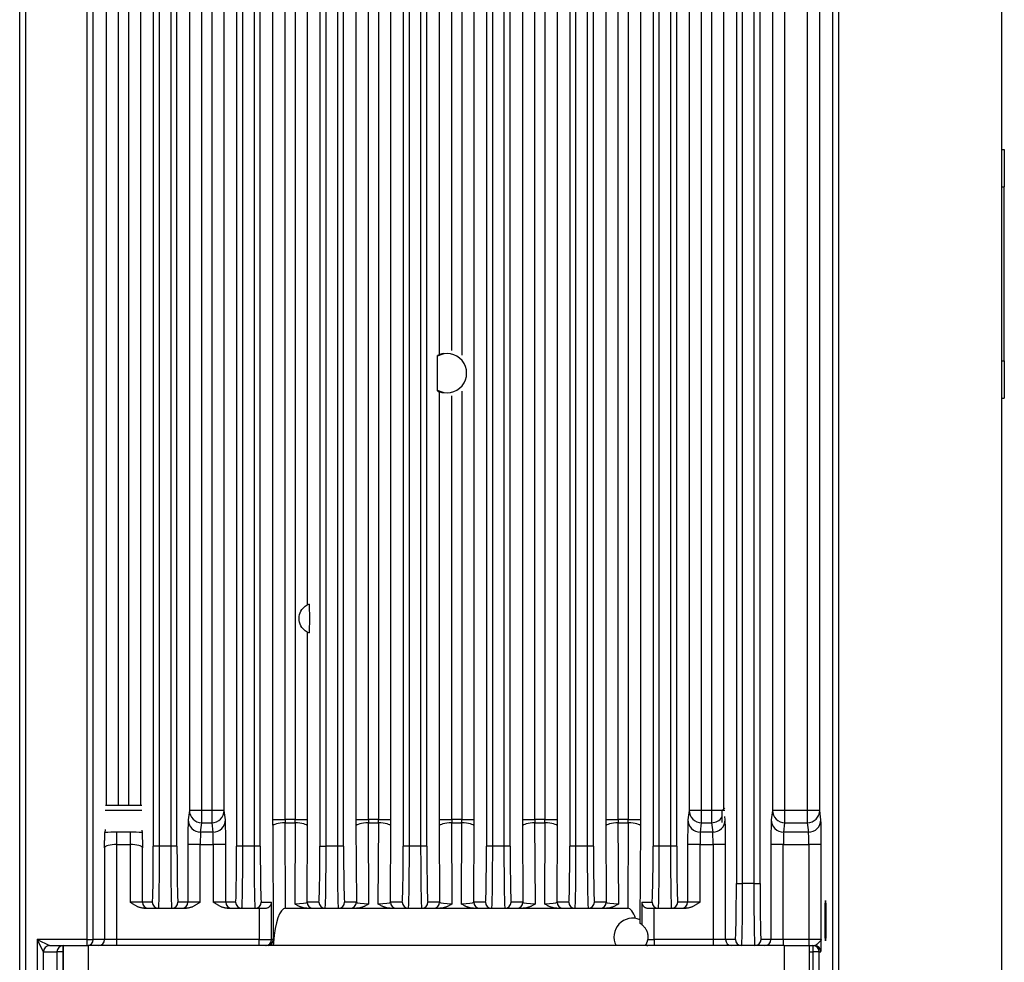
# Model space of a CAD drawing. Extents: x 12050 to 12411, y -1362 to -1020.
# Tile 34 of 36: x 12331 to 12411, y -1206 to -1130. Entities that reach past the tile are written whole.
import ezdxf

# ---------------------------------------------------------------- set-up
doc = ezdxf.new("R2010")
doc.units = 0
doc.layers.add('2', color=2, linetype='CONTINUOUS')

msp = doc.modelspace()

# ---------------------------------------------------------------- linework, layer by layer
at = {"layer": '2', "color": 7}
for p, q in [((12338.434, -1070.98), (12338.434, -1193.18)), ((12339.433, -1193.18), (12339.433, -1070.98)), ((12340.238, -1070.98), (12340.238, -1193.18)), ((12341.238, -1193.18), (12341.238, -1070.98)), ((12347.938, -1193.613), (12347.938, -1070.98)), ((12351.834, -1070.98), (12351.834, -1194.34)), ((12352.833, -1194.34), (12352.833, -1070.98)), ((12353.638, -1070.98), (12353.638, -1194.34)), ((12354.638, -1177.08), (12354.638, -1070.98)), ((12358.534, -1070.98), (12358.534, -1194.34)), ((12359.533, -1194.34), (12359.533, -1070.98)), ((12360.338, -1070.98), (12360.338, -1194.34)), ((12361.338, -1194.34), (12361.338, -1070.98)), ((12368.038, -1194.34), (12368.038, -1070.98)), ((12371.934, -1070.98), (12371.934, -1194.34)), ((12372.933, -1194.34), (12372.933, -1070.98)), ((12373.738, -1070.98), (12373.738, -1194.34)), ((12374.738, -1194.34), (12374.738, -1070.98)), ((12378.634, -1070.98), (12378.634, -1194.34)), ((12379.633, -1194.34), (12379.633, -1070.98)), ((12380.438, -1070.98), (12380.438, -1194.34)), ((12381.438, -1194.34), (12381.438, -1070.98)), ((12385.334, -1070.98), (12385.334, -1193.613)), ((12386.333, -1193.613), (12386.333, -1070.98)), ((12387.138, -1070.98), (12387.138, -1193.613)), ((12388.138, -1193.458), (12388.138, -1070.98)), ((12392.034, -1070.98), (12392.034, -1193.613)), ((12393.033, -1193.613), (12393.033, -1070.98)), ((12331.486, -1222.48), (12331.486, -1078.48)), ((12331.978, -1222.48), (12331.978, -1078.48)), ((12336.895, -1078.48), (12336.895, -1203.98)), ((12337.395, -1203.98), (12337.395, -1078.48)), ((12396.877, -1084.48), (12396.877, -1224.48)), ((12397.377, -1224.48), (12397.377, -1084.48)), ((12410.486, -1224.48), (12410.486, -1084.58)), ((12342.233, -1088.48), (12342.233, -1196.48)), ((12342.733, -1196.48), (12342.733, -1088.48)), ((12343.638, -1088.48), (12343.638, -1196.48)), ((12344.138, -1196.48), (12344.138, -1088.48)), ((12348.933, -1088.48), (12348.933, -1196.48)), ((12349.433, -1196.48), (12349.433, -1088.48)), ((12350.338, -1088.48), (12350.338, -1196.48)), ((12350.838, -1196.48), (12350.838, -1088.48)), ((12355.633, -1088.48), (12355.633, -1196.48)), ((12356.133, -1196.48), (12356.133, -1088.48)), ((12357.038, -1088.48), (12357.038, -1196.48)), ((12357.538, -1196.48), (12357.538, -1088.48)), ((12362.333, -1088.48), (12362.333, -1196.48)), ((12362.833, -1196.48), (12362.833, -1088.48)), ((12363.738, -1088.48), (12363.738, -1196.48)), ((12364.238, -1196.48), (12364.238, -1088.48)), ((12369.033, -1088.48), (12369.033, -1196.48)), ((12369.533, -1196.48), (12369.533, -1088.48)), ((12370.438, -1088.48), (12370.438, -1196.48)), ((12370.938, -1196.48), (12370.938, -1088.48)), ((12375.733, -1088.48), (12375.733, -1196.48)), ((12376.233, -1196.48), (12376.233, -1088.48)), ((12377.138, -1088.48), (12377.138, -1196.48)), ((12377.638, -1196.48), (12377.638, -1088.48)), ((12382.433, -1088.48), (12382.433, -1196.48)), ((12382.933, -1196.48), (12382.933, -1088.48)), ((12383.838, -1088.48), (12383.838, -1196.48)), ((12384.338, -1196.48), (12384.338, -1088.48)), ((12389.133, -1088.48), (12389.133, -1199.48)), ((12389.633, -1199.48), (12389.633, -1088.48)), ((12390.538, -1088.48), (12390.538, -1199.48)), ((12391.038, -1199.48), (12391.038, -1088.48)), ((12365.234, -1089.953), (12365.234, -1156.968)), ((12366.233, -1156.627), (12366.233, -1090.295)), ((12367.038, -1089.918), (12367.038, -1157.003)), ((12345.134, -1093.747), (12345.134, -1193.613)), ((12346.133, -1193.613), (12346.133, -1093.673)), ((12346.938, -1093.181), (12346.938, -1193.613)), ((12394.838, -1100.923), (12394.838, -1193.613)), ((12395.838, -1193.613), (12395.838, -1100.923)), ((12410.486, -1140.48), (12410.686, -1140.48)), ((12410.686, -1140.48), (12410.686, -1143.48)), ((12410.486, -1143.48), (12410.686, -1143.48)), ((12410.686, -1157.48), (12410.686, -1143.48)), ((12410.486, -1157.48), (12410.686, -1157.48)), ((12410.686, -1157.48), (12410.686, -1160.48)), ((12365.234, -1159.953), (12365.234, -1194.34)), ((12367.038, -1159.918), (12367.038, -1194.34)), ((12366.233, -1194.34), (12366.233, -1160.295)), ((12410.486, -1160.48), (12410.686, -1160.48)), ((12354.638, -1194.34), (12354.638, -1179.281)), ((12338.415, -1193.18), (12338.39, -1193.206)), ((12338.415, -1193.18), (12341.297, -1193.18)), ((12388.182, -1193.414), (12387.986, -1193.61)), ((12341.308, -1193.61), (12338.369, -1193.61)), ((12345.134, -1193.613), (12345.041, -1194.368)), ((12346.133, -1193.613), (12345.134, -1193.613)), ((12346.133, -1194.603), (12346.133, -1193.613)), ((12346.938, -1193.613), (12346.133, -1193.613)), ((12347.938, -1193.613), (12346.938, -1193.613)), ((12346.938, -1193.613), (12346.938, -1194.603)), ((12348.03, -1194.368), (12347.938, -1193.613)), ((12385.334, -1193.613), (12385.241, -1194.368)), ((12386.333, -1193.613), (12385.334, -1193.613)), ((12386.333, -1194.603), (12386.333, -1193.613)), ((12387.138, -1193.613), (12386.333, -1193.613)), ((12387.138, -1193.613), (12387.138, -1194.603)), ((12387.986, -1193.613), (12387.138, -1193.613)), ((12388.197, -1193.61), (12387.986, -1193.61)), ((12387.986, -1194.573), (12387.986, -1193.61)), ((12388.23, -1194.368), (12388.197, -1194.101)), ((12392.034, -1193.613), (12391.941, -1194.368)), ((12393.033, -1193.613), (12392.034, -1193.613)), ((12394.838, -1193.613), (12393.033, -1193.613)), ((12393.033, -1194.603), (12393.033, -1193.613)), ((12394.838, -1193.613), (12394.838, -1194.603)), ((12395.838, -1193.613), (12394.838, -1193.613)), ((12395.93, -1194.368), (12395.838, -1193.613)), ((12346.041, -1195.358), (12346.133, -1194.603)), ((12346.133, -1194.603), (12346.938, -1194.603)), ((12346.938, -1194.603), (12347.03, -1195.358)), ((12351.834, -1194.34), (12352.833, -1194.34)), ((12351.835, -1194.89), (12351.88, -1204.002)), ((12353.638, -1194.34), (12352.833, -1194.34)), ((12352.869, -1201.48), (12352.835, -1194.615)), ((12352.835, -1194.615), (12353.636, -1194.615)), ((12353.636, -1194.615), (12353.604, -1201.118)), ((12353.638, -1194.34), (12354.638, -1194.34)), ((12354.606, -1200.98), (12354.636, -1194.89)), ((12358.534, -1194.34), (12359.533, -1194.34)), ((12358.535, -1194.89), (12358.565, -1200.98)), ((12360.338, -1194.34), (12359.533, -1194.34)), ((12359.567, -1201.118), (12359.535, -1194.615)), ((12359.535, -1194.615), (12360.336, -1194.615)), ((12360.336, -1194.615), (12360.304, -1201.118)), ((12360.338, -1194.34), (12361.338, -1194.34)), ((12361.306, -1200.98), (12361.336, -1194.89)), ((12365.234, -1194.34), (12366.233, -1194.34)), ((12365.235, -1194.89), (12365.265, -1200.98)), ((12367.038, -1194.34), (12366.233, -1194.34)), ((12366.267, -1201.118), (12366.235, -1194.615)), ((12366.235, -1194.615), (12367.036, -1194.615)), ((12367.036, -1194.615), (12367.004, -1201.118)), ((12367.038, -1194.34), (12368.038, -1194.34)), ((12368.006, -1200.98), (12368.036, -1194.89)), ((12371.934, -1194.34), (12372.933, -1194.34)), ((12371.935, -1194.89), (12371.965, -1200.98)), ((12373.738, -1194.34), (12372.933, -1194.34)), ((12372.967, -1201.118), (12372.935, -1194.615)), ((12372.935, -1194.615), (12373.736, -1194.615)), ((12373.736, -1194.615), (12373.704, -1201.118)), ((12373.738, -1194.34), (12374.738, -1194.34)), ((12374.706, -1200.98), (12374.736, -1194.89)), ((12378.634, -1194.34), (12379.633, -1194.34)), ((12378.635, -1194.89), (12378.665, -1200.98)), ((12380.438, -1194.34), (12379.633, -1194.34)), ((12379.667, -1201.118), (12379.635, -1194.615)), ((12379.635, -1194.615), (12380.436, -1194.615)), ((12380.436, -1194.615), (12380.402, -1201.48)), ((12380.438, -1194.34), (12381.438, -1194.34)), ((12381.397, -1202.714), (12381.436, -1194.89)), ((12386.241, -1195.358), (12386.333, -1194.603)), ((12386.333, -1194.603), (12387.138, -1194.603)), ((12387.138, -1194.603), (12387.23, -1195.358)), ((12392.941, -1195.358), (12393.033, -1194.603)), ((12393.033, -1194.603), (12394.838, -1194.603)), ((12394.838, -1194.603), (12394.93, -1195.358)), ((12338.369, -1195.149), (12338.339, -1195.394)), ((12339.311, -1196.348), (12339.311, -1195.358)), ((12340.36, -1195.358), (12339.311, -1195.358)), ((12340.36, -1195.358), (12340.36, -1196.348)), ((12341.308, -1195.195), (12341.332, -1195.394)), ((12347.03, -1195.358), (12346.041, -1195.358)), ((12387.23, -1195.358), (12386.241, -1195.358)), ((12394.93, -1195.358), (12392.941, -1195.358)), ((12338.311, -1196.628), (12338.311, -1203.98)), ((12339.311, -1203.98), (12339.311, -1196.348)), ((12339.311, -1196.348), (12340.36, -1196.348)), ((12340.36, -1196.348), (12340.36, -1200.98)), ((12341.36, -1200.98), (12341.36, -1196.628)), ((12342.733, -1196.48), (12342.233, -1196.48)), ((12343.638, -1196.48), (12342.733, -1196.48)), ((12344.138, -1196.48), (12343.638, -1196.48)), ((12345.011, -1196.348), (12345.011, -1200.98)), ((12346.011, -1196.348), (12345.011, -1196.348)), ((12346.011, -1196.348), (12347.06, -1196.348)), ((12346.011, -1200.98), (12346.011, -1196.348)), ((12347.06, -1196.348), (12347.06, -1200.98)), ((12348.06, -1196.348), (12347.06, -1196.348)), ((12348.06, -1200.98), (12348.06, -1196.348)), ((12349.433, -1196.48), (12348.933, -1196.48)), ((12350.338, -1196.48), (12349.433, -1196.48)), ((12350.838, -1196.48), (12350.338, -1196.48)), ((12355.633, -1196.48), (12356.133, -1196.48)), ((12357.038, -1196.48), (12356.133, -1196.48)), ((12357.538, -1196.48), (12357.038, -1196.48)), ((12362.833, -1196.48), (12362.333, -1196.48)), ((12363.738, -1196.48), (12362.833, -1196.48)), ((12364.238, -1196.48), (12363.738, -1196.48)), ((12369.533, -1196.48), (12369.033, -1196.48)), ((12370.438, -1196.48), (12369.533, -1196.48)), ((12370.938, -1196.48), (12370.438, -1196.48)), ((12376.233, -1196.48), (12375.733, -1196.48)), ((12377.138, -1196.48), (12376.233, -1196.48)), ((12377.638, -1196.48), (12377.138, -1196.48)), ((12382.933, -1196.48), (12382.433, -1196.48)), ((12383.838, -1196.48), (12382.933, -1196.48)), ((12384.338, -1196.48), (12383.838, -1196.48)), ((12386.211, -1196.348), (12385.211, -1196.348)), ((12385.211, -1196.348), (12385.211, -1200.98)), ((12386.211, -1200.98), (12386.211, -1196.348)), ((12386.211, -1196.348), (12387.26, -1196.348)), ((12387.26, -1196.348), (12387.26, -1203.98)), ((12388.26, -1196.348), (12387.26, -1196.348)), ((12388.26, -1203.98), (12388.26, -1196.348)), ((12391.911, -1196.348), (12391.911, -1203.98)), ((12392.911, -1196.348), (12391.911, -1196.348)), ((12392.911, -1203.98), (12392.911, -1196.348)), ((12392.911, -1196.348), (12394.96, -1196.348)), ((12394.96, -1196.348), (12394.96, -1203.98)), ((12395.96, -1196.348), (12394.96, -1196.348)), ((12395.96, -1203.98), (12395.96, -1196.348)), ((12389.133, -1199.48), (12389.633, -1199.48)), ((12390.538, -1199.48), (12389.633, -1199.48)), ((12390.538, -1199.48), (12391.038, -1199.48)), ((12341.36, -1200.98), (12340.36, -1200.98)), ((12342.155, -1200.98), (12341.36, -1200.98)), ((12345.011, -1200.98), (12344.217, -1200.98)), ((12346.011, -1200.98), (12345.011, -1200.98)), ((12348.06, -1200.98), (12347.06, -1200.98)), ((12348.855, -1200.98), (12348.06, -1200.98)), ((12350.917, -1200.98), (12351.746, -1200.98)), ((12351.746, -1203.98), (12351.746, -1200.98)), ((12355.555, -1200.98), (12354.606, -1200.98)), ((12358.565, -1200.98), (12357.617, -1200.98)), ((12362.255, -1200.98), (12361.306, -1200.98)), ((12365.265, -1200.98), (12364.317, -1200.98)), ((12368.955, -1200.98), (12368.006, -1200.98)), ((12371.965, -1200.98), (12371.017, -1200.98)), ((12375.655, -1200.98), (12374.706, -1200.98)), ((12378.665, -1200.98), (12377.717, -1200.98)), ((12381.526, -1200.98), (12382.355, -1200.98)), ((12381.526, -1200.98), (12381.526, -1202.798)), ((12385.211, -1200.98), (12384.417, -1200.98)), ((12386.211, -1200.98), (12385.211, -1200.98)), ((12341.478, -1201.48), (12341.86, -1201.48)), ((12341.86, -1201.48), (12342.654, -1201.48)), ((12342.654, -1201.48), (12343.717, -1201.48)), ((12343.717, -1201.48), (12344.511, -1201.48)), ((12344.511, -1201.48), (12344.893, -1201.48)), ((12348.178, -1201.48), (12348.56, -1201.48)), ((12348.56, -1201.48), (12349.354, -1201.48)), ((12349.354, -1201.48), (12350.417, -1201.48)), ((12350.417, -1201.48), (12351.231, -1201.48)), ((12350.746, -1201.48), (12350.746, -1203.98)), ((12352.869, -1201.48), (12354.583, -1201.48)), ((12354.583, -1201.48), (12355.106, -1201.48)), ((12355.106, -1201.48), (12356.054, -1201.48)), ((12356.054, -1201.48), (12357.117, -1201.48)), ((12357.117, -1201.48), (12358.065, -1201.48)), ((12358.065, -1201.48), (12358.589, -1201.48)), ((12358.589, -1201.48), (12361.283, -1201.48)), ((12361.283, -1201.48), (12361.806, -1201.48)), ((12361.806, -1201.48), (12362.754, -1201.48)), ((12362.754, -1201.48), (12363.817, -1201.48)), ((12363.817, -1201.48), (12364.765, -1201.48)), ((12364.765, -1201.48), (12365.289, -1201.48)), ((12365.289, -1201.48), (12367.983, -1201.48)), ((12367.983, -1201.48), (12368.506, -1201.48)), ((12368.506, -1201.48), (12369.454, -1201.48)), ((12369.454, -1201.48), (12370.517, -1201.48)), ((12370.517, -1201.48), (12371.465, -1201.48)), ((12371.465, -1201.48), (12371.989, -1201.48)), ((12371.989, -1201.48), (12374.683, -1201.48)), ((12374.683, -1201.48), (12375.206, -1201.48)), ((12375.206, -1201.48), (12376.154, -1201.48)), ((12376.154, -1201.48), (12377.217, -1201.48)), ((12377.217, -1201.48), (12378.165, -1201.48)), ((12378.165, -1201.48), (12378.689, -1201.48)), ((12378.689, -1201.48), (12380.402, -1201.48)), ((12382.041, -1201.48), (12382.854, -1201.48)), ((12382.525, -1203.98), (12382.525, -1201.48)), ((12382.854, -1201.48), (12383.917, -1201.48)), ((12383.917, -1201.48), (12384.711, -1201.48)), ((12384.711, -1201.48), (12385.093, -1201.48)), ((12381.394, -1202.712), (12381.397, -1202.714)), ((12332.895, -1203.98), (12332.895, -1222.48)), ((12336.895, -1203.98), (12332.895, -1203.98)), ((12332.895, -1203.98), (12333.894, -1204.48)), ((12333.395, -1204.98), (12332.895, -1203.98)), ((12333.895, -1204.48), (12336.895, -1204.48)), ((12334.977, -1204.98), (12334.977, -1204.48)), ((12334.986, -1204.48), (12334.986, -1208.48)), ((12336.895, -1203.98), (12336.895, -1204.48)), ((12336.895, -1203.98), (12337.395, -1203.98)), ((12336.895, -1204.48), (12336.93, -1204.48)), ((12336.93, -1204.48), (12336.986, -1204.48)), ((12392.986, -1204.48), (12336.986, -1204.48)), ((12336.986, -1204.48), (12336.986, -1208.48)), ((12338.311, -1203.98), (12337.395, -1203.98)), ((12339.311, -1203.98), (12338.311, -1203.98)), ((12339.311, -1204.48), (12339.311, -1203.98)), ((12350.746, -1203.98), (12339.311, -1203.98)), ((12350.746, -1204.48), (12350.746, -1203.98)), ((12350.746, -1203.98), (12351.746, -1203.98)), ((12351.877, -1203.98), (12351.746, -1203.98)), ((12381.999, -1203.98), (12382.525, -1203.98)), ((12382.525, -1203.98), (12382.525, -1204.48)), ((12387.26, -1203.98), (12382.525, -1203.98)), ((12387.26, -1203.98), (12387.26, -1204.48)), ((12388.26, -1203.98), (12387.26, -1203.98)), ((12389.055, -1203.98), (12388.26, -1203.98)), ((12391.911, -1203.98), (12391.117, -1203.98)), ((12392.911, -1203.98), (12391.911, -1203.98)), ((12392.911, -1203.98), (12392.911, -1204.48)), ((12394.96, -1203.98), (12392.911, -1203.98)), ((12392.986, -1204.48), (12394.986, -1204.48)), ((12392.986, -1204.48), (12392.986, -1208.48)), ((12395.96, -1203.98), (12394.96, -1203.98)), ((12394.96, -1203.98), (12394.96, -1204.48)), ((12394.986, -1204.48), (12394.986, -1208.48)), ((12394.986, -1204.48), (12395.435, -1204.48)), ((12395.294, -1204.48), (12395.294, -1204.98)), ((12333.395, -1222.48), (12333.395, -1204.98)), ((12333.395, -1204.98), (12334.477, -1204.98)), ((12334.977, -1204.98), (12334.477, -1204.98)), ((12334.477, -1204.98), (12334.477, -1232.48)), ((12334.977, -1204.98), (12334.986, -1204.98)), ((12334.977, -1231.167), (12334.977, -1204.98)), ((12394.986, -1204.98), (12395.294, -1204.98)), ((12395.294, -1204.98), (12395.294, -1230.48)), ((12395.794, -1204.98), (12395.294, -1204.98)), ((12395.794, -1204.98), (12395.935, -1204.98)), ((12395.794, -1230.48), (12395.794, -1204.98))]:
    msp.add_line(p, q, dxfattribs=at)
at = {"layer": '2', "color": 7, "flags": 128}
for points in [[(12365.094, -1159.886), (12365.092, -1159.665), (12365.09, -1159.482), (12365.089, -1159.328), (12365.088, -1159.194), (12365.087, -1159.076), (12365.086, -1158.97), (12365.086, -1158.873), (12365.085, -1158.783), (12365.085, -1158.698), (12365.085, -1158.617), (12365.085, -1158.538), (12365.085, -1158.461), (12365.085, -1158.383), (12365.085, -1158.304), (12365.085, -1158.223), (12365.085, -1158.138), (12365.086, -1158.048), (12365.086, -1157.951), (12365.087, -1157.845), (12365.088, -1157.727), (12365.089, -1157.594), (12365.09, -1157.439), (12365.092, -1157.256), (12365.094, -1157.035)], [(12365.234, -1156.968), (12365.235, -1156.967), (12365.237, -1156.966), (12365.241, -1156.965), (12365.246, -1156.963), (12365.252, -1156.96), (12365.259, -1156.957), (12365.267, -1156.954), (12365.277, -1156.95), (12365.288, -1156.946), (12365.3, -1156.942), (12365.313, -1156.937), (12365.327, -1156.932), (12365.342, -1156.926), (12365.359, -1156.921), (12365.377, -1156.915), (12365.395, -1156.909), (12365.415, -1156.904), (12365.435, -1156.898), (12365.456, -1156.892), (12365.478, -1156.887), (12365.5, -1156.881), (12365.524, -1156.876), (12365.548, -1156.871), (12365.573, -1156.866)], [(12365.573, -1160.055), (12365.548, -1160.05), (12365.524, -1160.045), (12365.5, -1160.04), (12365.478, -1160.034), (12365.456, -1160.029), (12365.435, -1160.023), (12365.415, -1160.017), (12365.395, -1160.012), (12365.377, -1160.006), (12365.359, -1160), (12365.342, -1159.995), (12365.327, -1159.989), (12365.313, -1159.984), (12365.3, -1159.98), (12365.288, -1159.975), (12365.277, -1159.971), (12365.267, -1159.967), (12365.259, -1159.964), (12365.252, -1159.961), (12365.246, -1159.958), (12365.241, -1159.956), (12365.237, -1159.955), (12365.235, -1159.954), (12365.234, -1159.953)], [(12354.638, -1179.281), (12354.623, -1179.274), (12354.586, -1179.254), (12354.528, -1179.219), (12354.453, -1179.167), (12354.369, -1179.099), (12354.277, -1179.007), (12354.186, -1178.895), (12354.109, -1178.774), (12354.044, -1178.636), (12353.995, -1178.487), (12353.966, -1178.332), (12353.956, -1178.18), (12353.966, -1178.028), (12353.995, -1177.874), (12354.044, -1177.725), (12354.109, -1177.587), (12354.186, -1177.465), (12354.277, -1177.354), (12354.369, -1177.262), (12354.453, -1177.193), (12354.528, -1177.142), (12354.586, -1177.107), (12354.623, -1177.087), (12354.638, -1177.08)], [(12354.778, -1177.021), (12354.78, -1177.27), (12354.782, -1177.449), (12354.783, -1177.584), (12354.784, -1177.692), (12354.785, -1177.781), (12354.785, -1177.856), (12354.786, -1177.922), (12354.786, -1177.98), (12354.786, -1178.034), (12354.786, -1178.085), (12354.786, -1178.133), (12354.786, -1178.18), (12354.786, -1178.228), (12354.786, -1178.276), (12354.786, -1178.326), (12354.786, -1178.38), (12354.786, -1178.439), (12354.785, -1178.505), (12354.785, -1178.58), (12354.784, -1178.669), (12354.783, -1178.776), (12354.782, -1178.912), (12354.78, -1179.091), (12354.778, -1179.34)], [(12338.311, -1196.628), (12338.312, -1196.563), (12338.313, -1196.498), (12338.314, -1196.433), (12338.315, -1196.367), (12338.316, -1196.303), (12338.317, -1196.238), (12338.318, -1196.175), (12338.319, -1196.113), (12338.32, -1196.052), (12338.321, -1195.992), (12338.322, -1195.932), (12338.323, -1195.873), (12338.324, -1195.814), (12338.325, -1195.757), (12338.326, -1195.701), (12338.328, -1195.647), (12338.329, -1195.597), (12338.331, -1195.55), (12338.332, -1195.509), (12338.334, -1195.475), (12338.335, -1195.447), (12338.336, -1195.424), (12338.338, -1195.406), (12338.339, -1195.394)], [(12341.332, -1195.394), (12341.333, -1195.406), (12341.335, -1195.424), (12341.336, -1195.447), (12341.338, -1195.475), (12341.339, -1195.509), (12341.34, -1195.55), (12341.342, -1195.597), (12341.343, -1195.647), (12341.345, -1195.701), (12341.346, -1195.757), (12341.347, -1195.814), (12341.348, -1195.873), (12341.35, -1195.932), (12341.351, -1195.992), (12341.352, -1196.052), (12341.353, -1196.113), (12341.354, -1196.175), (12341.355, -1196.238), (12341.355, -1196.303), (12341.356, -1196.367), (12341.357, -1196.433), (12341.358, -1196.498), (12341.359, -1196.563), (12341.36, -1196.628)], [(12341.478, -1201.48), (12341.428, -1201.479), (12341.378, -1201.474), (12341.326, -1201.467), (12341.274, -1201.457), (12341.222, -1201.446), (12341.171, -1201.432), (12341.121, -1201.416), (12341.072, -1201.399), (12341.026, -1201.381), (12340.98, -1201.362), (12340.935, -1201.34), (12340.889, -1201.317), (12340.843, -1201.293), (12340.797, -1201.267), (12340.751, -1201.241), (12340.706, -1201.213), (12340.66, -1201.185), (12340.616, -1201.156), (12340.571, -1201.126), (12340.527, -1201.097), (12340.484, -1201.067), (12340.442, -1201.038), (12340.4, -1201.009), (12340.36, -1200.98)], [(12346.011, -1200.98), (12345.971, -1201.009), (12345.929, -1201.038), (12345.887, -1201.067), (12345.844, -1201.097), (12345.8, -1201.126), (12345.756, -1201.156), (12345.711, -1201.185), (12345.665, -1201.213), (12345.62, -1201.241), (12345.574, -1201.267), (12345.528, -1201.293), (12345.482, -1201.317), (12345.436, -1201.34), (12345.391, -1201.362), (12345.346, -1201.381), (12345.299, -1201.399), (12345.251, -1201.416), (12345.201, -1201.432), (12345.149, -1201.446), (12345.097, -1201.457), (12345.045, -1201.467), (12344.994, -1201.474), (12344.943, -1201.479), (12344.893, -1201.48)], [(12348.178, -1201.48), (12348.128, -1201.479), (12348.078, -1201.474), (12348.026, -1201.467), (12347.974, -1201.457), (12347.922, -1201.446), (12347.871, -1201.432), (12347.821, -1201.416), (12347.772, -1201.399), (12347.726, -1201.381), (12347.68, -1201.362), (12347.635, -1201.34), (12347.589, -1201.317), (12347.543, -1201.293), (12347.497, -1201.267), (12347.451, -1201.241), (12347.406, -1201.213), (12347.36, -1201.185), (12347.316, -1201.156), (12347.271, -1201.126), (12347.227, -1201.097), (12347.184, -1201.067), (12347.142, -1201.038), (12347.1, -1201.009), (12347.06, -1200.98)], [(12351.231, -1201.48), (12351.271, -1201.479), (12351.311, -1201.474), (12351.351, -1201.466), (12351.389, -1201.455), (12351.425, -1201.442), (12351.459, -1201.427), (12351.491, -1201.409), (12351.521, -1201.391), (12351.548, -1201.371), (12351.572, -1201.35), (12351.595, -1201.329), (12351.617, -1201.306), (12351.637, -1201.282), (12351.655, -1201.257), (12351.672, -1201.23), (12351.687, -1201.204), (12351.701, -1201.176), (12351.712, -1201.148), (12351.722, -1201.12), (12351.73, -1201.092), (12351.737, -1201.063), (12351.741, -1201.035), (12351.744, -1201.008), (12351.746, -1200.98)], [(12354.583, -1201.48), (12354.538, -1201.479), (12354.494, -1201.477), (12354.45, -1201.473), (12354.406, -1201.467), (12354.362, -1201.46), (12354.319, -1201.451), (12354.276, -1201.441), (12354.233, -1201.43), (12354.191, -1201.417), (12354.149, -1201.404), (12354.107, -1201.389), (12354.066, -1201.373), (12354.025, -1201.356), (12353.985, -1201.338), (12353.945, -1201.319), (12353.906, -1201.299), (12353.867, -1201.279), (12353.828, -1201.258), (12353.79, -1201.236), (12353.752, -1201.213), (12353.715, -1201.19), (12353.678, -1201.167), (12353.641, -1201.142), (12353.604, -1201.118)], [(12359.567, -1201.118), (12359.531, -1201.142), (12359.494, -1201.167), (12359.455, -1201.191), (12359.416, -1201.215), (12359.377, -1201.239), (12359.336, -1201.262), (12359.294, -1201.284), (12359.252, -1201.306), (12359.208, -1201.328), (12359.164, -1201.348), (12359.119, -1201.367), (12359.073, -1201.385), (12359.026, -1201.402), (12358.979, -1201.418), (12358.933, -1201.431), (12358.889, -1201.443), (12358.846, -1201.453), (12358.804, -1201.461), (12358.765, -1201.467), (12358.726, -1201.472), (12358.69, -1201.476), (12358.654, -1201.478), (12358.621, -1201.48), (12358.589, -1201.48)], [(12361.283, -1201.48), (12361.238, -1201.479), (12361.194, -1201.477), (12361.15, -1201.473), (12361.106, -1201.467), (12361.062, -1201.46), (12361.019, -1201.451), (12360.976, -1201.441), (12360.933, -1201.43), (12360.891, -1201.417), (12360.849, -1201.404), (12360.807, -1201.389), (12360.766, -1201.373), (12360.725, -1201.356), (12360.685, -1201.338), (12360.645, -1201.319), (12360.606, -1201.299), (12360.567, -1201.279), (12360.528, -1201.258), (12360.49, -1201.236), (12360.452, -1201.213), (12360.415, -1201.19), (12360.378, -1201.167), (12360.341, -1201.142), (12360.304, -1201.118)], [(12366.267, -1201.118), (12366.231, -1201.142), (12366.194, -1201.167), (12366.155, -1201.191), (12366.116, -1201.215), (12366.077, -1201.239), (12366.036, -1201.262), (12365.994, -1201.284), (12365.952, -1201.306), (12365.908, -1201.328), (12365.864, -1201.348), (12365.819, -1201.367), (12365.773, -1201.385), (12365.726, -1201.402), (12365.679, -1201.418), (12365.633, -1201.431), (12365.589, -1201.443), (12365.546, -1201.453), (12365.504, -1201.461), (12365.465, -1201.467), (12365.426, -1201.472), (12365.39, -1201.476), (12365.354, -1201.478), (12365.321, -1201.48), (12365.289, -1201.48)], [(12367.983, -1201.48), (12367.938, -1201.479), (12367.894, -1201.477), (12367.85, -1201.473), (12367.806, -1201.467), (12367.762, -1201.46), (12367.719, -1201.451), (12367.676, -1201.441), (12367.633, -1201.43), (12367.591, -1201.417), (12367.549, -1201.404), (12367.507, -1201.389), (12367.466, -1201.373), (12367.425, -1201.356), (12367.385, -1201.338), (12367.345, -1201.319), (12367.306, -1201.299), (12367.267, -1201.279), (12367.228, -1201.258), (12367.19, -1201.236), (12367.152, -1201.213), (12367.115, -1201.19), (12367.078, -1201.167), (12367.041, -1201.142), (12367.004, -1201.118)], [(12372.967, -1201.118), (12372.931, -1201.142), (12372.894, -1201.167), (12372.855, -1201.191), (12372.816, -1201.215), (12372.777, -1201.239), (12372.736, -1201.262), (12372.694, -1201.284), (12372.652, -1201.306), (12372.608, -1201.328), (12372.564, -1201.348), (12372.519, -1201.367), (12372.473, -1201.385), (12372.426, -1201.402), (12372.379, -1201.418), (12372.333, -1201.431), (12372.289, -1201.443), (12372.246, -1201.453), (12372.204, -1201.461), (12372.165, -1201.467), (12372.126, -1201.472), (12372.09, -1201.476), (12372.054, -1201.478), (12372.021, -1201.48), (12371.989, -1201.48)], [(12374.683, -1201.48), (12374.638, -1201.479), (12374.594, -1201.477), (12374.55, -1201.473), (12374.506, -1201.467), (12374.462, -1201.46), (12374.419, -1201.451), (12374.376, -1201.441), (12374.333, -1201.43), (12374.291, -1201.417), (12374.249, -1201.404), (12374.207, -1201.389), (12374.166, -1201.373), (12374.125, -1201.356), (12374.085, -1201.338), (12374.045, -1201.319), (12374.006, -1201.299), (12373.967, -1201.279), (12373.928, -1201.258), (12373.89, -1201.236), (12373.852, -1201.213), (12373.815, -1201.19), (12373.778, -1201.167), (12373.741, -1201.142), (12373.704, -1201.118)], [(12379.667, -1201.118), (12379.631, -1201.142), (12379.594, -1201.167), (12379.555, -1201.191), (12379.516, -1201.215), (12379.477, -1201.239), (12379.436, -1201.262), (12379.394, -1201.284), (12379.352, -1201.306), (12379.308, -1201.328), (12379.264, -1201.348), (12379.219, -1201.367), (12379.173, -1201.385), (12379.126, -1201.402), (12379.079, -1201.418), (12379.033, -1201.431), (12378.989, -1201.443), (12378.946, -1201.453), (12378.904, -1201.461), (12378.865, -1201.467), (12378.826, -1201.472), (12378.79, -1201.476), (12378.754, -1201.478), (12378.721, -1201.48), (12378.689, -1201.48)], [(12381.526, -1200.98), (12381.527, -1201.008), (12381.53, -1201.035), (12381.535, -1201.063), (12381.541, -1201.092), (12381.549, -1201.12), (12381.559, -1201.148), (12381.57, -1201.176), (12381.584, -1201.204), (12381.599, -1201.23), (12381.616, -1201.257), (12381.634, -1201.282), (12381.654, -1201.306), (12381.676, -1201.329), (12381.699, -1201.35), (12381.724, -1201.371), (12381.751, -1201.391), (12381.78, -1201.409), (12381.812, -1201.427), (12381.847, -1201.442), (12381.883, -1201.455), (12381.921, -1201.466), (12381.96, -1201.474), (12382, -1201.479), (12382.041, -1201.48)], [(12386.211, -1200.98), (12386.171, -1201.009), (12386.129, -1201.038), (12386.087, -1201.067), (12386.044, -1201.097), (12386, -1201.126), (12385.956, -1201.156), (12385.911, -1201.185), (12385.865, -1201.213), (12385.82, -1201.241), (12385.774, -1201.267), (12385.728, -1201.293), (12385.682, -1201.317), (12385.636, -1201.34), (12385.591, -1201.362), (12385.546, -1201.381), (12385.499, -1201.399), (12385.451, -1201.416), (12385.401, -1201.432), (12385.349, -1201.446), (12385.297, -1201.457), (12385.245, -1201.467), (12385.194, -1201.474), (12385.143, -1201.479), (12385.093, -1201.48)], [(12381.526, -1202.798), (12381.53, -1202.801), (12381.539, -1202.808), (12381.553, -1202.82), (12381.573, -1202.836), (12381.597, -1202.857), (12381.626, -1202.882), (12381.657, -1202.913), (12381.69, -1202.948), (12381.725, -1202.987), (12381.761, -1203.032), (12381.799, -1203.084), (12381.836, -1203.141), (12381.869, -1203.2), (12381.9, -1203.26), (12381.928, -1203.324), (12381.953, -1203.393), (12381.974, -1203.465), (12381.991, -1203.538), (12382.004, -1203.613), (12382.012, -1203.687), (12382.015, -1203.76), (12382.014, -1203.832), (12382.009, -1203.906), (12381.999, -1203.98)], [(12351.912, -1204.226), (12351.912, -1204.237), (12351.911, -1204.248), (12351.91, -1204.259), (12351.908, -1204.269), (12351.907, -1204.28), (12351.906, -1204.291), (12351.904, -1204.302), (12351.902, -1204.313), (12351.9, -1204.323), (12351.898, -1204.334), (12351.896, -1204.345), (12351.894, -1204.355), (12351.891, -1204.366), (12351.889, -1204.376), (12351.886, -1204.387), (12351.884, -1204.397), (12351.881, -1204.408), (12351.878, -1204.418), (12351.874, -1204.429), (12351.871, -1204.439), (12351.868, -1204.45), (12351.864, -1204.46), (12351.861, -1204.47), (12351.857, -1204.48)], [(12351.912, -1204.226), (12351.91, -1204.214), (12351.908, -1204.201), (12351.907, -1204.189), (12351.905, -1204.177), (12351.903, -1204.166), (12351.901, -1204.154), (12351.899, -1204.143), (12351.897, -1204.133), (12351.896, -1204.122), (12351.894, -1204.112), (12351.893, -1204.102), (12351.891, -1204.092), (12351.89, -1204.083), (12351.888, -1204.074), (12351.887, -1204.065), (12351.886, -1204.057), (12351.885, -1204.049), (12351.884, -1204.041), (12351.883, -1204.034), (12351.882, -1204.027), (12351.882, -1204.02), (12351.881, -1204.014), (12351.881, -1204.008), (12351.88, -1204.002)], [(12381.825, -1204.438), (12381.823, -1204.44), (12381.822, -1204.442), (12381.821, -1204.444), (12381.82, -1204.445), (12381.819, -1204.447), (12381.818, -1204.449), (12381.817, -1204.45), (12381.816, -1204.452), (12381.815, -1204.453), (12381.814, -1204.455), (12381.813, -1204.456), (12381.812, -1204.458), (12381.811, -1204.459), (12381.81, -1204.46), (12381.809, -1204.462), (12381.808, -1204.463), (12381.808, -1204.464), (12381.807, -1204.465), (12381.806, -1204.467), (12381.805, -1204.468), (12381.805, -1204.469), (12381.804, -1204.47), (12381.803, -1204.471), (12381.803, -1204.472)], [(12381.999, -1203.98), (12381.993, -1204.014), (12381.986, -1204.046), (12381.979, -1204.078), (12381.971, -1204.108), (12381.963, -1204.137), (12381.954, -1204.164), (12381.945, -1204.191), (12381.936, -1204.216), (12381.926, -1204.24), (12381.916, -1204.263), (12381.907, -1204.286), (12381.897, -1204.306), (12381.887, -1204.326), (12381.878, -1204.346), (12381.868, -1204.364), (12381.859, -1204.381), (12381.85, -1204.396), (12381.842, -1204.41), (12381.836, -1204.42), (12381.831, -1204.428), (12381.828, -1204.433), (12381.826, -1204.436), (12381.825, -1204.438), (12381.825, -1204.438)], [(12395.96, -1203.98), (12395.955, -1204.011), (12395.945, -1204.042), (12395.93, -1204.072), (12395.91, -1204.102), (12395.887, -1204.132), (12395.861, -1204.162), (12395.833, -1204.191), (12395.803, -1204.219), (12395.772, -1204.246), (12395.742, -1204.272), (12395.712, -1204.298), (12395.682, -1204.322), (12395.654, -1204.345), (12395.627, -1204.367), (12395.601, -1204.387), (12395.576, -1204.406), (12395.554, -1204.422), (12395.533, -1204.437), (12395.513, -1204.45), (12395.495, -1204.461), (12395.478, -1204.469), (12395.463, -1204.475), (12395.448, -1204.479), (12395.435, -1204.48)], [(12395.935, -1204.98), (12395.937, -1204.978), (12395.938, -1204.97), (12395.939, -1204.958), (12395.94, -1204.941), (12395.942, -1204.92), (12395.943, -1204.894), (12395.944, -1204.864), (12395.945, -1204.831), (12395.946, -1204.794), (12395.948, -1204.754), (12395.949, -1204.71), (12395.95, -1204.664), (12395.951, -1204.616), (12395.952, -1204.565), (12395.953, -1204.512), (12395.953, -1204.457), (12395.954, -1204.401), (12395.955, -1204.343), (12395.956, -1204.284), (12395.957, -1204.225), (12395.958, -1204.164), (12395.958, -1204.103), (12395.959, -1204.042), (12395.96, -1203.98)]]:
    msp.add_lwpolyline(points, dxfattribs=at)
at = {"layer": '2', "color": 7}
for centre, radius, start, end in [((12365.866, -1158.461), 1.571, 240.53597, 119.46401), ((12365.866, -1158.461), 1.621, 112.94952, 118.44094), ((12365.866, -1158.461), 1.621, 241.55904, 247.05046), ((12355.186, -1178.18), 1.23, 109.39238, 116.47828), ((12355.186, -1178.18), 1.23, 243.52171, 250.6076), ((12380.786, -1203.78), 1.5, 66.48309, 207.81684), ((12380.786, -1203.78), 1.23, 53.01342, 60.17718)]:
    msp.add_arc(centre, radius, start, end, dxfattribs=at)
for centre, major_axis, ratio, start_param, end_param in [((12346.133, -1193.613), (-0.993, 0.121), 0.989802, 0.122823, 1.691151), ((12346.938, -1193.613), (0.993, 0.121), 0.989802, 4.592034, 6.160362), ((12386.333, -1193.613), (-0.993, 0.121), 0.989802, 0.122823, 1.691151), ((12387.138, -1193.613), (0.993, 0.121), 0.989802, 4.592034, 5.604072), ((12393.033, -1193.613), (-0.993, 0.121), 0.989802, 0.122823, 1.691151), ((12394.838, -1193.613), (0.993, 0.121), 0.989802, 4.592034, 6.160362), ((12345.046, -1196.348), (0, -2), 0.017455, 3.28349, 4.712389), ((12346.041, -1194.368), (-0.993, 0.121), 0.989802, 0.122823, 1.691151), ((12347.03, -1194.368), (0.993, 0.121), 0.989802, 4.592034, 6.160362), ((12348.025, -1196.348), (0, 2), 0.017455, 4.712389, 6.141288), ((12351.868, -1194.34), (0, -2), 0.017455, 4.712389, 4.990689), ((12352.835, -1194.89), (-1, -0.005), 0.274718, 4.711019, 6.265034), ((12352.868, -1194.34), (0, 1), 0.03491, 1.570796, 1.849096), ((12353.603, -1194.34), (0, -1), 0.03491, 1.292497, 1.570796), ((12353.636, -1194.89), (1, -0.005), 0.274718, 0.018152, 1.572166), ((12354.603, -1194.34), (0, 2), 0.017455, 4.434089, 4.712389), ((12358.568, -1194.34), (0, -2), 0.017455, 4.712389, 4.990689), ((12359.535, -1194.89), (-1, -0.005), 0.274718, 4.711019, 6.265034), ((12359.568, -1194.34), (0, 1), 0.03491, 1.570796, 1.849096), ((12360.303, -1194.34), (0, -1), 0.03491, 1.292497, 1.570796), ((12360.336, -1194.89), (1, -0.005), 0.274718, 0.018152, 1.572166), ((12361.303, -1194.34), (0, 2), 0.017455, 4.434089, 4.712389), ((12365.268, -1194.34), (0, -2), 0.017455, 4.712389, 4.990689), ((12366.235, -1194.89), (-1, -0.005), 0.274718, 4.711019, 6.265034), ((12366.268, -1194.34), (0, 1), 0.03491, 1.570796, 1.849096), ((12367.003, -1194.34), (0, -1), 0.03491, 1.292497, 1.570796), ((12367.036, -1194.89), (1, -0.005), 0.274718, 0.018152, 1.572166), ((12368.003, -1194.34), (0, 2), 0.017455, 4.434089, 4.712389), ((12371.968, -1194.34), (0, -2), 0.017455, 4.712389, 4.990689), ((12372.935, -1194.89), (-1, -0.005), 0.274718, 4.711019, 6.265034), ((12372.968, -1194.34), (0, 1), 0.03491, 1.570796, 1.849096), ((12373.703, -1194.34), (0, -1), 0.03491, 1.292497, 1.570796), ((12373.736, -1194.89), (1, -0.005), 0.274718, 0.018152, 1.572166), ((12374.703, -1194.34), (0, 2), 0.017455, 4.434089, 4.712389), ((12378.668, -1194.34), (0, -2), 0.017455, 4.712389, 4.990689), ((12379.635, -1194.89), (-1, -0.005), 0.274718, 4.711019, 6.265034), ((12379.668, -1194.34), (0, 1), 0.03491, 1.570796, 1.849096), ((12380.403, -1194.34), (0, -1), 0.03491, 1.292497, 1.570796), ((12380.436, -1194.89), (1, -0.005), 0.274718, 0.018152, 1.572166), ((12381.403, -1194.34), (0, 2), 0.017455, 4.434089, 4.712389), ((12385.246, -1196.348), (0, -2), 0.017455, 3.28349, 4.712389), ((12386.241, -1194.368), (-0.993, 0.121), 0.989802, 0.122823, 1.691151), ((12387.23, -1194.368), (0.993, 0.121), 0.989802, 4.592034, 6.160362), ((12388.225, -1196.348), (0, 2), 0.017455, 4.712389, 6.141288), ((12391.946, -1196.348), (0, -2), 0.017455, 3.28349, 4.712389), ((12392.941, -1194.368), (-0.993, 0.121), 0.989802, 0.122823, 1.691151), ((12394.93, -1194.368), (0.993, 0.121), 0.989802, 4.592034, 6.160362), ((12395.925, -1196.348), (0, 2), 0.017455, 4.712389, 6.141288), ((12339.311, -1195.643), (-2, 0), 0.142857, 4.712389, 5.21996), ((12340.36, -1195.643), (-2, 0), 0.142857, 4.204818, 4.712389), ((12346.046, -1196.348), (0, 1), 0.03491, 0.141897, 1.570796), ((12347.025, -1196.348), (0, -1), 0.03491, 1.570796, 2.999696), ((12386.246, -1196.348), (0, 1), 0.03491, 0.141897, 1.570796), ((12387.225, -1196.348), (0, -1), 0.03491, 1.570796, 2.999696), ((12392.946, -1196.348), (0, 1), 0.03491, 0.141897, 1.570796), ((12394.925, -1196.348), (0, -1), 0.03491, 1.570796, 2.999696), ((12339.311, -1196.633), (1, 0), 0.285714, 1.570796, 3.124139), ((12340.36, -1196.633), (1, 0), 0.285714, 0.017453, 1.570796), ((12342.155, -1196.48), (0, -4.5), 0.017455, 0, 1.570796), ((12342.654, -1196.48), (0, 5), 0.01571, 3.141593, 4.712389), ((12343.717, -1196.48), (0, -5), 0.01571, 4.712389, 6.283185), ((12344.217, -1196.48), (0, 4.5), 0.017455, 1.570796, 3.141593), ((12348.855, -1196.48), (0, -4.5), 0.017455, 0, 1.570796), ((12349.354, -1196.48), (0, 5), 0.01571, 3.141593, 4.712389), ((12350.417, -1196.48), (0, -5), 0.01571, 4.712389, 6.283185), ((12350.917, -1196.48), (0, 4.5), 0.017455, 1.570796, 3.141593), ((12355.555, -1196.48), (0, -4.5), 0.017455, 0, 1.570796), ((12356.054, -1196.48), (0, 5), 0.01571, 3.141593, 4.712389), ((12357.117, -1196.48), (0, -5), 0.01571, 4.712389, 6.283185), ((12357.617, -1196.48), (0, 4.5), 0.017455, 1.570796, 3.141593), ((12362.255, -1196.48), (0, -4.5), 0.017455, 0, 1.570796), ((12362.754, -1196.48), (0, 5), 0.01571, 3.141593, 4.712389), ((12363.817, -1196.48), (0, -5), 0.01571, 4.712389, 6.283185), ((12364.317, -1196.48), (0, 4.5), 0.017455, 1.570796, 3.141593), ((12368.955, -1196.48), (0, -4.5), 0.017455, 0, 1.570796), ((12369.454, -1196.48), (0, 5), 0.01571, 3.141593, 4.712389), ((12370.517, -1196.48), (0, -5), 0.01571, 4.712389, 6.283185), ((12371.017, -1196.48), (0, 4.5), 0.017455, 1.570796, 3.141593), ((12375.655, -1196.48), (0, -4.5), 0.017455, 0, 1.570796), ((12376.154, -1196.48), (0, 5), 0.01571, 3.141593, 4.712389), ((12377.217, -1196.48), (0, -5), 0.01571, 4.712389, 6.283185), ((12377.717, -1196.48), (0, 4.5), 0.017455, 1.570796, 3.141593), ((12382.355, -1196.48), (0, -4.5), 0.017455, 0, 1.570796), ((12382.854, -1196.48), (0, 5), 0.01571, 3.141593, 4.712389), ((12383.917, -1196.48), (0, -5), 0.01571, 4.712389, 6.283185), ((12384.417, -1196.48), (0, 4.5), 0.017455, 1.570796, 3.141593), ((12389.055, -1199.48), (0, -4.5), 0.017455, 0, 1.570796), ((12389.554, -1199.48), (0, 5), 0.01571, 3.141593, 4.712389), ((12390.617, -1199.48), (0, -5), 0.01571, 4.712389, 6.283185), ((12391.117, -1199.48), (0, 4.5), 0.017455, 1.570796, 3.141593), ((12341.86, -1200.98), (0, -0.5), 0.999848, 4.712389, 6.283185), ((12342.654, -1200.98), (0, -0.5), 0.999848, 4.712389, 6.283185), ((12343.717, -1200.98), (0, -0.5), 0.999848, 0, 1.570796), ((12344.511, -1200.98), (0, -0.5), 0.999848, 0, 1.570796), ((12348.56, -1200.98), (0, -0.5), 0.999848, 4.712389, 6.283185), ((12349.354, -1200.98), (0, -0.5), 0.999848, 4.712389, 6.283185), ((12350.417, -1200.98), (0, -0.5), 0.999848, 0, 1.570796), ((12353.606, -1200.98), (-1, -0.003), 0.137351, 1.568379, 3.122394), ((12355.106, -1200.98), (0, -0.5), 0.999848, 4.712389, 6.283185), ((12356.054, -1200.98), (0, -0.5), 0.999848, 4.712389, 6.283185), ((12357.117, -1200.98), (0, -0.5), 0.999848, 0, 1.570796), ((12358.065, -1200.98), (0, -0.5), 0.999848, 0, 1.570796), ((12359.565, -1200.98), (-1, 0.003), 0.137351, 0.019199, 1.573214), ((12360.306, -1200.98), (-1, -0.003), 0.137351, 1.568379, 3.122394), ((12361.806, -1200.98), (0, -0.5), 0.999848, 4.712389, 6.283185), ((12362.754, -1200.98), (0, -0.5), 0.999848, 4.712389, 6.283185), ((12363.817, -1200.98), (0, -0.5), 0.999848, 0, 1.570796), ((12364.765, -1200.98), (0, -0.5), 0.999848, 0, 1.570796), ((12366.265, -1200.98), (-1, 0.003), 0.137351, 0.019199, 1.573214), ((12367.006, -1200.98), (-1, -0.003), 0.137351, 1.568379, 3.122394), ((12368.506, -1200.98), (0, -0.5), 0.999848, 4.712389, 6.283185), ((12369.454, -1200.98), (0, -0.5), 0.999848, 4.712389, 6.283185), ((12370.517, -1200.98), (0, -0.5), 0.999848, 0, 1.570796), ((12371.465, -1200.98), (0, -0.5), 0.999848, 0, 1.570796), ((12372.965, -1200.98), (-1, 0.003), 0.137351, 0.019199, 1.573214), ((12373.706, -1200.98), (-1, -0.003), 0.137351, 1.568379, 3.122394), ((12375.206, -1200.98), (0, -0.5), 0.999848, 4.712389, 6.283185), ((12376.154, -1200.98), (0, -0.5), 0.999848, 4.712389, 6.283185), ((12377.217, -1200.98), (0, -0.5), 0.999848, 0, 1.570796), ((12378.165, -1200.98), (0, -0.5), 0.999848, 0, 1.570796), ((12379.665, -1200.98), (-1, 0.003), 0.137351, 0.019199, 1.573214), ((12382.854, -1200.98), (0, -0.5), 0.999848, 4.712389, 6.283185), ((12383.917, -1200.98), (0, -0.5), 0.999848, 0, 1.570796), ((12384.711, -1200.98), (0, -0.5), 0.999848, 0, 1.570796), ((12352.886, -1205.12), (-0.018, 3.64), 0.274718, 6.281815, 7.60443), ((12380.385, -1205.12), (0.018, 3.64), 0.274718, 5.599972, 6.284555), ((12333.895, -1204.98), (0, 0.5), 0.999848, 0, 1.570796), ((12333.894, -1204.98), (-0.354, -0.354), 0.999695, 3.927143, 5.497635), ((12333.895, -1203.98), (0, 0.5), 0.03491, 3.124139, 3.141593), ((12334.977, -1204.98), (0, 0.5), 0.999848, 0, 1.570796), ((12336.895, -1203.98), (0, -0.5), 0.999848, 0, 1.570796), ((12337.811, -1203.98), (0, -0.5), 0.999848, 0, 1.570796), ((12351.246, -1203.98), (0, -0.5), 0.999848, 0, 1.570796), ((12351.377, -1203.98), (0, -0.5), 0.999848, 0, 1.570796), ((12351.38, -1204.002), (0.498, 0.041), 0.97828, 4.838529, 6.198892), ((12351.877, -1204.98), (0, 1), 0.017455, 6.075073, 6.283185), ((12382.025, -1203.98), (0, -0.5), 0.999848, 5.869631, 6.283185), ((12388.76, -1203.98), (0, -0.5), 0.999848, 4.712389, 6.283185), ((12389.554, -1203.98), (0, -0.5), 0.999848, 4.712389, 6.283185), ((12390.617, -1203.98), (0, -0.5), 0.999848, 0, 1.570796), ((12391.411, -1203.98), (0, -0.5), 0.999848, 0, 1.570796), ((12395.294, -1204.98), (0, 0.5), 0.999848, 4.712389, 6.283185), ((12395.435, -1204.98), (0, 0.5), 0.999848, 4.712389, 6.283185), ((12333.395, -1203.98), (0, -1), 0.017455, 6.265732, 6.283185)]:
    msp.add_ellipse(centre, major_axis=major_axis, ratio=ratio, start_param=start_param, end_param=end_param, dxfattribs=at)
msp.add_ellipse((12396.301, -1202.48), major_axis=(0, 1.621), ratio=0.017455, dxfattribs=at)

doc.saveas('drawing.dxf')
